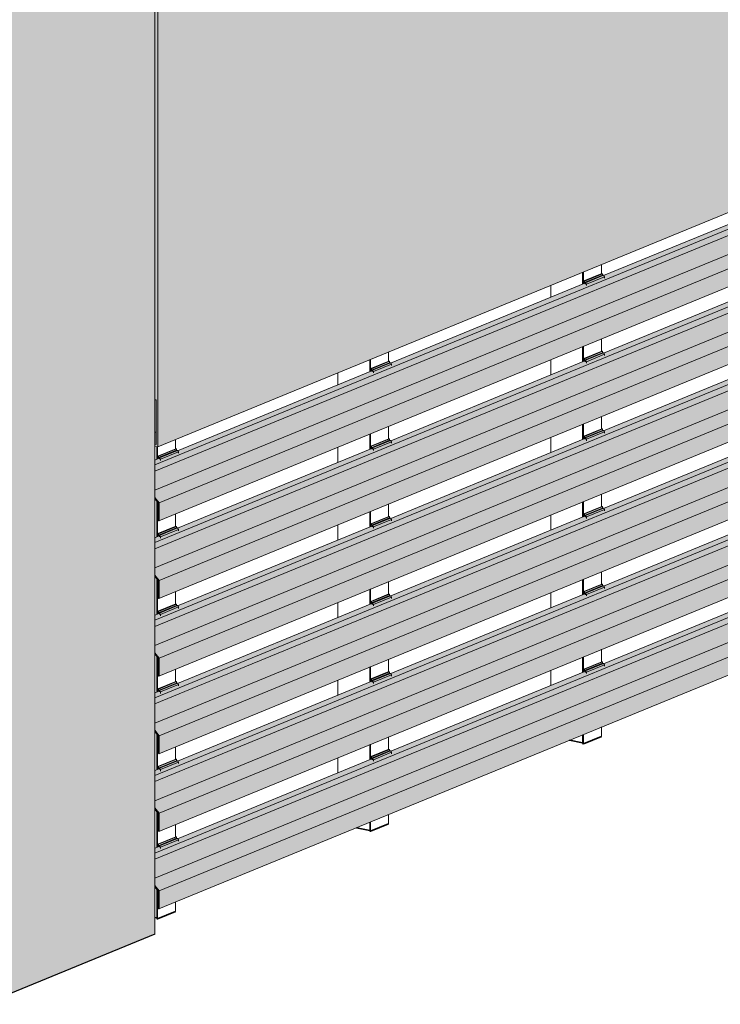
# Model space of a CAD drawing. Header units: millimetres. Extents: x 4014441 to 4046114, y 2378 to 8335946.
# Tile 38 of 71: x 4028016 to 4029312, y 2681267 to 2683089. Entities that reach past the tile are written whole.
import ezdxf

# ---------------------------------------------------------------- set-up
doc = ezdxf.new("R2010")
doc.units = ezdxf.units.MM
doc.layers.add('Обобщенные модели', color=7, linetype='Continuous', lineweight=18)

# ---------------------------------------------------------------- blocks, each defined once
blk = doc.blocks.new('Корп2_Кассета выпуклая - Корп2_Кассета выпуклая_Цвет DESIGN D2-V83-Корпус 1_ Фрагмент 4')
at = {"layer": 'Обобщенные модели', "lineweight": 9, "true_color": 0xf7fbf5}
blk.add_hatch(color=7, dxfattribs=at).paths.add_polyline_path([(-3137071.5, 2681267.5), (-3136755.4, 2681397.4), (-3136755.4, 2683407.1), (-3137071.5, 2683277.2), (-3137071.5, 2681345.4)])
at = {"layer": 'Обобщенные модели', "lineweight": 9}
blk.add_line((-3136755.4, 2681397.4), (-3136755.4, 2683407.1), dxfattribs=at)
at = {"layer": 'Обобщенные модели', "lineweight": 25}
blk.add_line((-3136755.4, 2681397.4), (-3137071.5, 2681267.5), dxfattribs=at)
blk = doc.blocks.new('HILTI_s_Композит_тип_Ко - Тип КоБ D2-21034063-Корпус 1_ Фрагмент 4')
at = {"layer": 'Обобщенные модели', "lineweight": 9, "true_color": 0xf7fbf5}
for points in [[(-3136749.6, 2682298.8), (-3135057.5, 2682994.2), (-3135057.5, 2684104.9), (-3136749.6, 2683409.4), (-3136749.6, 2682307.2)], [(-3136749.6, 2682298.8), (-3136749.6, 2683409.4), (-3136765.2, 2683412.6), (-3136771, 2683410.2), (-3136755.4, 2683406.3), (-3136755.4, 2682386.1), (-3136752.9, 2682385.6), (-3136752.9, 2682303.3), (-3136755.4, 2682303.5), (-3136755.4, 2682300)], [(-3136752.9, 2682303.3), (-3136752.9, 2682326.4), (-3136755.4, 2682325.4), (-3136755.4, 2682303.8)]]:
    blk.add_hatch(color=7, dxfattribs=at).paths.add_polyline_path(points)
at = {"layer": 'Обобщенные модели', "lineweight": 9}
for p, q in [((-3136749.6, 2682298.8), (-3136749.6, 2683409.4)), ((-3136749.6, 2682298.8), (-3135057.5, 2682994.2)), ((-3136755.4, 2682386.1), (-3136752.9, 2682385.6)), ((-3136752.9, 2682385.6), (-3136752.9, 2682303.3)), ((-3136755.4, 2682325.4), (-3136752.9, 2682326.4)), ((-3136752.9, 2682303.3), (-3136755.4, 2682303.8)), ((-3136755.4, 2682300), (-3136749.6, 2682298.8))]:
    blk.add_line(p, q, dxfattribs=at)
blk = doc.blocks.new('HILTI_s_Профиль_MFT-RP - Усиленный профиль MFT-RP-58 77x50 L-V155-Корпус 1_ Фрагмент 4')
at = {"layer": 'Обобщенные модели'}
for p, q in [((-3136322.9, 2682474.2), (-3136322.9, 2682456.8)), ((-3136357.9, 2682437.9), (-3136357.9, 2682459.8)), ((-3136356.2, 2682438.6), (-3136356.2, 2682460.5)), ((-3136416.9, 2682435.5), (-3136416.9, 2682413.6)), ((-3136322.9, 2682336.8), (-3136322.9, 2682313.2)), ((-3136357.9, 2682294.3), (-3136357.9, 2682322.4)), ((-3136356.2, 2682294.9), (-3136356.2, 2682323.1)), ((-3136416.9, 2682298.1), (-3136416.9, 2682270)), ((-3136322.9, 2682193.2), (-3136322.9, 2682169.8)), ((-3136357.9, 2682150.6), (-3136357.9, 2682178.8)), ((-3136356.2, 2682151.3), (-3136356.2, 2682179.5)), ((-3136416.9, 2682154.5), (-3136416.9, 2682126.4)), ((-3136357.9, 2682007), (-3136357.9, 2682035.2)), ((-3136356.2, 2682007.7), (-3136356.2, 2682035.9)), ((-3136322.9, 2682049.6), (-3136322.9, 2682026)), ((-3136416.9, 2682010.9), (-3136416.9, 2681982.7)), ((-3136357.9, 2681863.4), (-3136357.9, 2681891.6)), ((-3136356.2, 2681864.1), (-3136356.2, 2681892.2)), ((-3136322.9, 2681905.9), (-3136322.9, 2681882.4)), ((-3136416.9, 2681867.3), (-3136416.9, 2681839.1)), ((-3136322.9, 2681762.3), (-3136322.9, 2681738.8)), ((-3136357.9, 2681719.8), (-3136357.9, 2681747.9)), ((-3136356.2, 2681720.5), (-3136356.2, 2681748.6)), ((-3136416.9, 2681723.7), (-3136416.9, 2681695.5)), ((-3136322.9, 2681618.7), (-3136322.9, 2681601.2)), ((-3136357.9, 2681587.8), (-3136357.9, 2681604.3)), ((-3136356.2, 2681587.5), (-3136356.2, 2681605))]:
    blk.add_line(p, q, dxfattribs=at)
at = {"layer": 'Обобщенные модели', "lineweight": 35}
for p, q in [((-3136322.9, 2681601.2), (-3136356.2, 2681587.5)), ((-3136357.9, 2681589.2), (-3136382.5, 2681594.2)), ((-3136356.2, 2681587.5), (-3136357.9, 2681587.8))]:
    blk.add_line(p, q, dxfattribs=at)
blk = doc.blocks.new('HILTI_s_Профиль_MFT-RP - Усиленный профиль MFT-RP-58 77x50 L-V157-Корпус 1_ Фрагмент 4')
at = {"layer": 'Обобщенные модели'}
for p, q in [((-3136716.9, 2682312.3), (-3136716.9, 2682294.9)), ((-3136751.9, 2682275.9), (-3136751.9, 2682299.2)), ((-3136750.2, 2682276.6), (-3136750.2, 2682298.9)), ((-3136751.9, 2682132.3), (-3136751.9, 2682198.6)), ((-3136750.2, 2682133), (-3136750.2, 2682196.6)), ((-3136716.9, 2682174.8), (-3136716.9, 2682151.3)), ((-3136751.9, 2681988.7), (-3136751.9, 2682055)), ((-3136750.2, 2681989.4), (-3136750.2, 2682053)), ((-3136716.9, 2682031.2), (-3136716.9, 2682007.7)), ((-3136751.9, 2681845.1), (-3136751.9, 2681911.4)), ((-3136750.2, 2681845.8), (-3136750.2, 2681909.4)), ((-3136716.9, 2681887.6), (-3136716.9, 2681864)), ((-3136751.9, 2681701.5), (-3136751.9, 2681767.8)), ((-3136750.2, 2681702.1), (-3136750.2, 2681765.7)), ((-3136716.9, 2681744), (-3136716.9, 2681720.4)), ((-3136751.9, 2681557.8), (-3136751.9, 2681624.2)), ((-3136750.2, 2681558.5), (-3136750.2, 2681622.1)), ((-3136716.9, 2681600.4), (-3136716.9, 2681576.8)), ((-3136751.9, 2681425.8), (-3136751.9, 2681480.6)), ((-3136750.2, 2681425.5), (-3136750.2, 2681478.5)), ((-3136716.9, 2681456.8), (-3136716.9, 2681439.2))]:
    blk.add_line(p, q, dxfattribs=at)
at = {"layer": 'Обобщенные модели', "lineweight": 35}
for p, q in [((-3136716.9, 2681439.2), (-3136750.2, 2681425.5)), ((-3136751.9, 2681427.3), (-3136755.4, 2681428)), ((-3136750.2, 2681425.5), (-3136751.9, 2681425.8))]:
    blk.add_line(p, q, dxfattribs=at)
blk = doc.blocks.new('HILTI_s_Профиль_MFT-RP - Усиленный профиль MFT-RP-58 77x50 L-V161-Корпус 1_ Фрагмент 4')
at = {"layer": 'Обобщенные модели'}
for p, q in [((-3135928.9, 2682636.1), (-3135928.9, 2682618.8)), ((-3135963.9, 2682599.8), (-3135963.9, 2682621.7)), ((-3135962.2, 2682600.5), (-3135962.2, 2682622.4)), ((-3136022.9, 2682597.4), (-3136022.9, 2682575.5)), ((-3135928.9, 2682498.7), (-3135928.9, 2682475.2)), ((-3135963.9, 2682456.2), (-3135963.9, 2682484.4)), ((-3135962.2, 2682456.9), (-3135962.2, 2682485)), ((-3136022.9, 2682460.1), (-3136022.9, 2682431.9)), ((-3135928.9, 2682355.1), (-3135928.9, 2682331.6)), ((-3135963.9, 2682312.6), (-3135963.9, 2682340.7)), ((-3135962.2, 2682313.3), (-3135962.2, 2682341.4)), ((-3136022.9, 2682316.5), (-3136022.9, 2682288.3)), ((-3135928.9, 2682211.5), (-3135928.9, 2682187.9)), ((-3135963.9, 2682169.8), (-3135963.9, 2682197.1)), ((-3135962.2, 2682169.8), (-3135962.2, 2682197.8)), ((-3136022.9, 2682172.8), (-3136022.9, 2682144.7)), ((-3135963.9, 2682025.4), (-3135963.9, 2682053.5)), ((-3135962.2, 2682026), (-3135962.2, 2682054.2)), ((-3135928.9, 2682067.9), (-3135928.9, 2682044.3)), ((-3136022.9, 2682029.2), (-3136022.9, 2682001.1)), ((-3135963.9, 2681881.7), (-3135963.9, 2681909.9)), ((-3135962.2, 2681882.4), (-3135962.2, 2681910.6)), ((-3135928.9, 2681924.3), (-3135928.9, 2681900.7)), ((-3136022.9, 2681885.6), (-3136022.9, 2681857.5)), ((-3135928.9, 2681780.6), (-3135928.9, 2681763.1)), ((-3135963.9, 2681749.7), (-3135963.9, 2681766.3)), ((-3135962.2, 2681749.4), (-3135962.2, 2681766.9))]:
    blk.add_line(p, q, dxfattribs=at)
at = {"layer": 'Обобщенные модели', "lineweight": 35}
for p, q in [((-3135928.9, 2681763.1), (-3135962.2, 2681749.4)), ((-3135963.9, 2681751.2), (-3135988.5, 2681756.1)), ((-3135962.2, 2681749.4), (-3135963.9, 2681749.7))]:
    blk.add_line(p, q, dxfattribs=at)
blk = doc.blocks.new('S_Вентрешетки_Профиль крепежный - Профиль крепежный-21269846-Корпус 1_ Фрагмент 4')
at = {"layer": 'Обобщенные модели', "lineweight": 9, "true_color": 0x373f43}
for points in [[(-3136748.3, 2683571.5), (-3136715, 2683585.2), (-3136715, 2683587.9), (-3136748.3, 2683574.2)], [(-3136745, 2683568.7), (-3136711.7, 2683582.4), (-3136713.6, 2683584.9), (-3136746.9, 2683571.2)], [(-3136745, 2683566.6), (-3136711.7, 2683580.3), (-3136711.7, 2683582.4), (-3136745, 2683568.7)]]:
    blk.add_hatch(color=149, dxfattribs=at).paths.add_polyline_path(points)
h = blk.add_hatch(color=149, dxfattribs=at)
h.paths.add_polyline_path([(-3136749.5, 2683574.5), (-3136748.3, 2683570), (-3136747.6, 2683570.2), (-3136748.3, 2683571.5)])
h.paths.add_polyline_path([(-3136749.5, 2683569.4), (-3136749.2, 2683569.6), (-3136749.5, 2683572.8)])
at = {"layer": 'Обобщенные модели', "lineweight": 9}
for p, q in [((-3136716.2, 2683588.1), (-3136749.5, 2683574.5)), ((-3136748.3, 2683574.2), (-3136715, 2683587.9)), ((-3136748.3, 2683571.5), (-3136715, 2683585.2)), ((-3136746.9, 2683571.2), (-3136713.6, 2683584.9)), ((-3136716.2, 2683588.1), (-3136715, 2683587.9)), ((-3136715, 2683587.9), (-3136715, 2683585.2)), ((-3136715, 2683585.2), (-3136713.6, 2683584.9)), ((-3136713.6, 2683584.9), (-3136711.7, 2683582.4)), ((-3136748.3, 2683574.2), (-3136749.5, 2683574.5)), ((-3136749.5, 2683574.5), (-3136749.5, 2683569.4)), ((-3136748.3, 2683571.5), (-3136748.3, 2683574.2)), ((-3136746.9, 2683571.2), (-3136748.3, 2683571.5)), ((-3136747.6, 2683570.2), (-3136746.5, 2683568.7)), ((-3136745, 2683568.7), (-3136746.9, 2683571.2)), ((-3136745, 2683568.7), (-3136711.7, 2683582.4)), ((-3136745, 2683566.1), (-3136745, 2683568.7)), ((-3136711.7, 2683582.4), (-3136711.7, 2683579.8))]:
    blk.add_line(p, q, dxfattribs=at)
blk = doc.blocks.new('S_Вентрешетки_Профиль внешний - Профиль крепежный-V170-Корпус 1_ Фрагмент 4')
at = {"layer": 'Обобщенные модели', "lineweight": 9, "true_color": 0x373f43}
for points in [[(-3136755.4, 2681547.2), (-3135092.3, 2682230.8), (-3135097.5, 2682237.8), (-3135137.2, 2682221.5), (-3135135.7, 2682219.5), (-3135135.7, 2682217.5), (-3135169, 2682203.8), (-3135169, 2682205.8), (-3135170.9, 2682207.7), (-3135531.2, 2682059.6), (-3135529.7, 2682057.6), (-3135529.7, 2682055.5), (-3135563, 2682041.8), (-3135563, 2682043.9), (-3135564.9, 2682045.7), (-3135925.2, 2681897.6), (-3135923.7, 2681895), (-3135923.7, 2681893.6), (-3135957, 2681879.9), (-3135958.1, 2681883.4), (-3135958.9, 2681883.8), (-3136319, 2681735.4), (-3136317.7, 2681733.7), (-3136317.7, 2681731.6), (-3136351, 2681717.9), (-3136351, 2681720), (-3136352.9, 2681721.8), (-3136713.2, 2681573.7), (-3136711.7, 2681571.7), (-3136711.7, 2681569.7), (-3136745, 2681556), (-3136745, 2681558), (-3136746.9, 2681559.9), (-3136755.4, 2681556.4), (-3136755.4, 2681551.5)], [(-3136755.4, 2681535.9), (-3135092.3, 2682219.5), (-3135092.3, 2682230.8), (-3136755.4, 2681547.2), (-3136755.4, 2681541.5)], [(-3136747.5, 2681477.2), (-3135055.2, 2682172.8), (-3135092.3, 2682219.5), (-3136755.4, 2681535.2), (-3136755.4, 2681487.1), (-3136752, 2681482.8)], [(-3136747.5, 2681444.2), (-3135055.2, 2682139.8), (-3135055.2, 2682172.8), (-3136747.5, 2681477.2)], [(-3136747.5, 2681444.2), (-3136747.5, 2681477.2), (-3136753.7, 2681482.8), (-3136748.9, 2681476.8), (-3136748.8, 2681446.8)]]:
    blk.add_hatch(color=149, dxfattribs=at).paths.add_polyline_path(points)
at = {"layer": 'Обобщенные модели', "lineweight": 9}
for p, q in [((-3135097.5, 2682237.8), (-3135137.2, 2682221.5)), ((-3135097.5, 2682237.8), (-3135092.3, 2682230.8)), ((-3135092.3, 2682230.8), (-3136755.4, 2681547.2)), ((-3135092.3, 2682219.5), (-3136755.4, 2681535.9)), ((-3135092.3, 2682230.8), (-3135092.3, 2682219.5)), ((-3135092.3, 2682219.5), (-3135055.2, 2682172.8)), ((-3135171.6, 2682207.4), (-3135531.2, 2682059.6)), ((-3135073.1, 2682192.1), (-3136755.4, 2681500.6)), ((-3135055.2, 2682172.8), (-3136747.5, 2681477.2)), ((-3135055.2, 2682172.8), (-3135055.2, 2682139.8)), ((-3136747.7, 2681443.8), (-3135055.4, 2682139.4)), ((-3135565.6, 2682045.4), (-3135925.2, 2681897.6)), ((-3135959.6, 2681883.5), (-3136319, 2681735.8)), ((-3136353.6, 2681721.5), (-3136713.2, 2681573.7)), ((-3136747.6, 2681559.6), (-3136755.4, 2681556.4)), ((-3136747.5, 2681477.2), (-3136755.4, 2681487.1)), ((-3136755.4, 2681485), (-3136748.9, 2681476.8)), ((-3136748.9, 2681476.8), (-3136748.8, 2681446.8)), ((-3136747.5, 2681444.2), (-3136747.5, 2681477.2)), ((-3136749.9, 2681447), (-3136748.8, 2681447.5)), ((-3136748.8, 2681446.8), (-3136749.9, 2681447)), ((-3136749.9, 2681447), (-3136749.9, 2681446.1)), ((-3136748.7, 2681446.6), (-3136749.9, 2681446.1)), ((-3136749.9, 2681446.1), (-3136748.2, 2681444))]:
    blk.add_line(p, q, dxfattribs=at)
for points in [[(-3135055.2, 2682139.8, 0), (-3135055.2, 2682139.7, 0), (-3135055.2, 2682139.5, 0), (-3135055.3, 2682139.5, 0), (-3135055.4, 2682139.4, 0), (-3135055.4, 2682139.4, 0)], [(-3136748.2, 2681444, 0), (-3136748.1, 2681443.9, 0), (-3136748, 2681443.8, 0), (-3136747.9, 2681443.8, 0), (-3136747.8, 2681443.8, 0), (-3136747.7, 2681443.8, 0), (-3136747.6, 2681443.9, 0), (-3136747.5, 2681443.9, 0), (-3136747.5, 2681444.1, 0), (-3136747.5, 2681444.2, 0)]]:
    blk.add_polyline3d(points, dxfattribs=at)
blk = doc.blocks.new('S_Вентрешетки_Профиль крепежный - Профиль крепежный-V138-Корпус 1_ Фрагмент 4')
at = {"layer": 'Обобщенные модели', "lineweight": 9, "true_color": 0x373f43}
for points in [[(-3135960.3, 2683895.4), (-3135927, 2683909.1), (-3135927, 2683911.8), (-3135960.3, 2683898.1)], [(-3135957, 2683892.6), (-3135923.7, 2683906.3), (-3135925.6, 2683908.8), (-3135958.9, 2683895.1), (-3135958.1, 2683894.1)], [(-3135957, 2683890.5), (-3135923.7, 2683904.2), (-3135923.7, 2683906.3), (-3135957, 2683892.6)]]:
    blk.add_hatch(color=149, dxfattribs=at).paths.add_polyline_path(points)
h = blk.add_hatch(color=149, dxfattribs=at)
h.paths.add_polyline_path([(-3135961.5, 2683898.3), (-3135960.3, 2683893.9), (-3135959.6, 2683894.1), (-3135960.3, 2683895.4)])
h.paths.add_polyline_path([(-3135961.5, 2683893.3), (-3135961.2, 2683893.5), (-3135961.5, 2683896.7)])
at = {"layer": 'Обобщенные модели', "lineweight": 9}
for p, q in [((-3135928.2, 2683912), (-3135961.5, 2683898.3)), ((-3135960.3, 2683898.1), (-3135927, 2683911.8)), ((-3135928.2, 2683912), (-3135927, 2683911.8)), ((-3135927, 2683911.8), (-3135927, 2683909.1)), ((-3135960.3, 2683898.1), (-3135961.5, 2683898.3)), ((-3135961.5, 2683898.3), (-3135961.5, 2683893.3)), ((-3135960.3, 2683895.4), (-3135927, 2683909.1)), ((-3135960.3, 2683895.4), (-3135960.3, 2683898.1)), ((-3135958.9, 2683895.1), (-3135960.3, 2683895.4)), ((-3135959.6, 2683894.1), (-3135958.5, 2683892.6)), ((-3135958.9, 2683895.1), (-3135925.6, 2683908.8)), ((-3135957, 2683892.6), (-3135958.9, 2683895.1)), ((-3135957, 2683892.6), (-3135923.7, 2683906.3)), ((-3135927, 2683909.1), (-3135925.6, 2683908.8)), ((-3135925.6, 2683908.8), (-3135923.7, 2683906.3)), ((-3135923.7, 2683906.3), (-3135923.7, 2683903.7)), ((-3135958.1, 2683892.7), (-3135958.5, 2683892.6)), ((-3135957, 2683890), (-3135957, 2683892.6))]:
    blk.add_line(p, q, dxfattribs=at)
blk = doc.blocks.new('S_Вентрешетки_Профиль внешний - Профиль крепежный-21268553-Корпус 1_ Фрагмент 4')
at = {"layer": 'Обобщенные модели', "lineweight": 9, "true_color": 0x373f43}
for points in [[(-3136755.4, 2683557.8), (-3135092.3, 2684241.4), (-3135097.5, 2684248.5), (-3135137.2, 2684232.2), (-3135135.7, 2684230.1), (-3135135.7, 2684228.1), (-3135169, 2684214.4), (-3135169, 2684216.4), (-3135170.9, 2684218.3), (-3135531.2, 2684070.2), (-3135529.7, 2684068.2), (-3135529.7, 2684066.2), (-3135563, 2684052.5), (-3135563, 2684054.5), (-3135564.9, 2684056.4), (-3135925.2, 2683908.3), (-3135923.7, 2683906.3), (-3135923.7, 2683904.2), (-3135957, 2683890.5), (-3135958.1, 2683894.1), (-3135958.9, 2683894.4), (-3136319, 2683746.1), (-3136317.7, 2683744.3), (-3136317.7, 2683742.3), (-3136351, 2683728.6), (-3136351, 2683730.6), (-3136352.9, 2683732.5), (-3136713.2, 2683584.4), (-3136711.7, 2683582.4), (-3136711.7, 2683580.3), (-3136745, 2683566.6), (-3136745, 2683568.7), (-3136746.9, 2683570.5), (-3136755.4, 2683567)], [(-3136755.4, 2683546.5), (-3135092.3, 2684230.7), (-3135092.3, 2684241.4), (-3136755.4, 2683557.8)], [(-3136747.5, 2683487.8), (-3135055.2, 2684183.4), (-3135092.3, 2684230.1), (-3136755.4, 2683545.8), (-3136755.4, 2683497.8), (-3136750, 2683491)], [(-3136747.5, 2683454.8), (-3135055.2, 2684150.4), (-3135055.2, 2684183.4), (-3136747.5, 2683487.8), (-3136747.5, 2683475)], [(-3136747.5, 2683454.8), (-3136747.5, 2683487.8), (-3136755.4, 2683495.6), (-3136748.9, 2683487.4), (-3136748.8, 2683457.4)]]:
    blk.add_hatch(color=149, dxfattribs=at).paths.add_polyline_path(points)
at = {"layer": 'Обобщенные модели', "lineweight": 9}
for p, q in [((-3135092.3, 2684241.4), (-3136755.4, 2683557.8)), ((-3135097.5, 2684248.5), (-3135137.2, 2684232.2)), ((-3135097.5, 2684248.5), (-3135092.3, 2684241.4)), ((-3135092.3, 2684241.4), (-3135092.3, 2684230.1)), ((-3135092.3, 2684230.1), (-3136755.4, 2683546.5)), ((-3135092.3, 2684230.1), (-3135055.2, 2684183.4)), ((-3135073.1, 2684202.7), (-3136755.4, 2683511.2)), ((-3135171.6, 2684218), (-3135531.2, 2684070.2)), ((-3135055.2, 2684183.4), (-3136747.5, 2683487.8)), ((-3135055.2, 2684183.4), (-3135055.2, 2684150.4)), ((-3136747.7, 2683454.4), (-3135055.4, 2684150)), ((-3135565.6, 2684056.1), (-3135925.2, 2683908.3)), ((-3135959.6, 2683894.1), (-3136319, 2683746.4)), ((-3136353.6, 2683732.2), (-3136713.2, 2683584.4)), ((-3136747.6, 2683570.2), (-3136755.4, 2683567)), ((-3136747.5, 2683487.8), (-3136755.4, 2683497.8)), ((-3136755.4, 2683495.6), (-3136748.9, 2683487.4)), ((-3136748.9, 2683487.4), (-3136748.8, 2683457.4)), ((-3136747.5, 2683454.8), (-3136747.5, 2683487.8)), ((-3136749.9, 2683457.7), (-3136748.8, 2683458.2)), ((-3136748.8, 2683457.4), (-3136749.9, 2683457.7)), ((-3136749.9, 2683457.7), (-3136749.9, 2683456.8)), ((-3136748.7, 2683457.2), (-3136749.9, 2683456.8)), ((-3136749.9, 2683456.8), (-3136748.2, 2683454.6))]:
    blk.add_line(p, q, dxfattribs=at)
for points in [[(-3135055.2, 2684150.4, 0), (-3135055.2, 2684150.3, 0), (-3135055.2, 2684150.2, 0), (-3135055.3, 2684150.1, 0), (-3135055.4, 2684150, 0), (-3135055.4, 2684150, 0)], [(-3136748.2, 2683454.6, 0), (-3136748.1, 2683454.5, 0), (-3136748, 2683454.4, 0), (-3136747.9, 2683454.4, 0), (-3136747.8, 2683454.4, 0), (-3136747.7, 2683454.4, 0), (-3136747.6, 2683454.5, 0), (-3136747.5, 2683454.6, 0), (-3136747.5, 2683454.7, 0), (-3136747.5, 2683454.8, 0)]]:
    blk.add_polyline3d(points, dxfattribs=at)
blk = doc.blocks.new('S_Вентрешетки_Профиль внешний - Профиль крепежный-V171-Корпус 1_ Фрагмент 4')
at = {"layer": 'Обобщенные модели', "lineweight": 9, "true_color": 0x373f43}
for points in [[(-3136755.4, 2681834.4), (-3135092.3, 2682518), (-3135097.5, 2682525.1), (-3135137.2, 2682508.8), (-3135135.7, 2682506.7), (-3135135.7, 2682504.7), (-3135169, 2682491), (-3135169, 2682493), (-3135170.9, 2682494.9), (-3135531.2, 2682346.8), (-3135529.7, 2682344.8), (-3135529.7, 2682342.8), (-3135563, 2682329.1), (-3135563, 2682331.1), (-3135564.9, 2682333), (-3135925.2, 2682184.9), (-3135923.7, 2682182.8), (-3135923.7, 2682180.8), (-3135957, 2682167.1), (-3135958.1, 2682170.6), (-3135958.9, 2682171), (-3136319, 2682022.7), (-3136317.7, 2682020.9), (-3136317.7, 2682018.9), (-3136351, 2682005.2), (-3136351, 2682007.2), (-3136352.9, 2682009.1), (-3136713.2, 2681861), (-3136711.7, 2681858.9), (-3136711.7, 2681856.9), (-3136745, 2681843.2), (-3136745, 2681845.2), (-3136746.9, 2681847.1), (-3136755.4, 2681843.6)], [(-3136755.4, 2681823.1), (-3135092.3, 2682506.7), (-3135092.3, 2682518), (-3136755.4, 2681834.4), (-3136755.4, 2681826.3)], [(-3136747.5, 2681764.4), (-3135055.3, 2682460.2), (-3135092.3, 2682506.7), (-3136755.4, 2681822.4), (-3136755.4, 2681774.4), (-3136750, 2681767.5)], [(-3136747.5, 2681731.4), (-3135055.2, 2682427), (-3135055.2, 2682460), (-3136747.5, 2681764.4), (-3136747.5, 2681757.6)], [(-3136747.5, 2681731.4), (-3136747.5, 2681764.4), (-3136755.4, 2681772.2), (-3136748.9, 2681764), (-3136748.8, 2681734)]]:
    blk.add_hatch(color=149, dxfattribs=at).paths.add_polyline_path(points)
at = {"layer": 'Обобщенные модели', "lineweight": 9}
for p, q in [((-3135092.3, 2682518), (-3136755.4, 2681834.4)), ((-3135097.5, 2682525.1), (-3135137.2, 2682508.8)), ((-3135097.5, 2682525.1), (-3135092.3, 2682518)), ((-3135092.3, 2682518), (-3135092.3, 2682506.7)), ((-3135092.3, 2682506.7), (-3136755.4, 2681823.1)), ((-3135171.6, 2682494.6), (-3135531.2, 2682346.8)), ((-3135092.3, 2682506.7), (-3135055.2, 2682460)), ((-3135073.1, 2682479.3), (-3136755.4, 2681787.8)), ((-3135055.2, 2682460), (-3136747.5, 2681764.4)), ((-3135055.2, 2682460), (-3135055.2, 2682427)), ((-3136747.7, 2681731), (-3135055.4, 2682426.6)), ((-3135565.6, 2682332.7), (-3135925.2, 2682184.9)), ((-3135958.5, 2682171.2), (-3136319, 2682023)), ((-3136353.6, 2682008.8), (-3136713.2, 2681861)), ((-3136747.6, 2681846.8), (-3136755.4, 2681843.6)), ((-3136747.5, 2681764.4), (-3136755.4, 2681774.4)), ((-3136755.4, 2681772.2), (-3136748.9, 2681764)), ((-3136748.9, 2681764), (-3136748.8, 2681734)), ((-3136747.5, 2681731.4), (-3136747.5, 2681764.4)), ((-3136749.9, 2681734.3), (-3136748.8, 2681734.8)), ((-3136748.8, 2681734), (-3136749.9, 2681734.3)), ((-3136749.9, 2681734.3), (-3136749.9, 2681733.3)), ((-3136748.7, 2681733.8), (-3136749.9, 2681733.3)), ((-3136749.9, 2681733.3), (-3136748.2, 2681731.2))]:
    blk.add_line(p, q, dxfattribs=at)
for points in [[(-3135055.2, 2682427, 0), (-3135055.2, 2682426.9, 0), (-3135055.2, 2682426.8, 0), (-3135055.3, 2682426.7, 0), (-3135055.4, 2682426.6, 0), (-3135055.4, 2682426.6, 0)], [(-3136748.2, 2681731.2, 0), (-3136748.1, 2681731.1, 0), (-3136748, 2681731, 0), (-3136747.9, 2681731, 0), (-3136747.8, 2681731, 0), (-3136747.7, 2681731, 0), (-3136747.6, 2681731.1, 0), (-3136747.5, 2681731.2, 0), (-3136747.5, 2681731.3, 0), (-3136747.5, 2681731.4, 0)]]:
    blk.add_polyline3d(points, dxfattribs=at)
blk = doc.blocks.new('S_Вентрешетки_Профиль крепежный - Профиль крепежный-V139-Корпус 1_ Фрагмент 4')
at = {"layer": 'Обобщенные модели', "lineweight": 9, "true_color": 0x373f43}
h = blk.add_hatch(color=149, dxfattribs=at)
h.paths.add_polyline_path([(-3135567.5, 2684060.3), (-3135566.3, 2684055.8), (-3135565.6, 2684056.1), (-3135566.3, 2684057.4)])
h.paths.add_polyline_path([(-3135567.5, 2684055.3), (-3135567.2, 2684055.4), (-3135567.5, 2684058.6)])
for points in [[(-3135566.3, 2684057.4), (-3135533, 2684071.1), (-3135533, 2684073.7), (-3135566.3, 2684060)], [(-3135563, 2684054.5), (-3135529.7, 2684068.2), (-3135531.6, 2684070.8), (-3135564.9, 2684057.1)], [(-3135563, 2684052.5), (-3135529.7, 2684066.2), (-3135529.7, 2684068.2), (-3135563, 2684054.5)]]:
    blk.add_hatch(color=149, dxfattribs=at).paths.add_polyline_path(points)
at = {"layer": 'Обобщенные модели', "lineweight": 9}
for p, q in [((-3135534.2, 2684074), (-3135567.5, 2684060.3)), ((-3135566.3, 2684060), (-3135567.5, 2684060.3)), ((-3135567.5, 2684060.3), (-3135567.5, 2684055.3)), ((-3135566.3, 2684060), (-3135533, 2684073.7)), ((-3135566.3, 2684057.4), (-3135533, 2684071.1)), ((-3135566.3, 2684057.4), (-3135566.3, 2684060)), ((-3135564.9, 2684057.1), (-3135566.3, 2684057.4)), ((-3135564.9, 2684057.1), (-3135531.6, 2684070.8)), ((-3135563, 2684054.5), (-3135564.9, 2684057.1)), ((-3135563, 2684054.5), (-3135529.7, 2684068.2)), ((-3135534.2, 2684074), (-3135533, 2684073.7)), ((-3135533, 2684073.7), (-3135533, 2684071.1)), ((-3135533, 2684071.1), (-3135531.6, 2684070.8)), ((-3135531.6, 2684070.8), (-3135529.7, 2684068.2)), ((-3135529.7, 2684068.2), (-3135529.7, 2684065.7)), ((-3135565.6, 2684056.1), (-3135564.5, 2684054.5)), ((-3135563, 2684052), (-3135563, 2684054.5))]:
    blk.add_line(p, q, dxfattribs=at)
blk = doc.blocks.new('S_Вентрешетки_Профиль крепежный - Профиль крепежный-V144-Корпус 1_ Фрагмент 4')
at = {"layer": 'Обобщенные модели', "lineweight": 9, "true_color": 0x373f43}
for points in [[(-3135172.3, 2684793.8), (-3135139, 2684807.5), (-3135139, 2684810.2), (-3135172.3, 2684796.5)], [(-3135169, 2684790.9), (-3135135.7, 2684804.6), (-3135137.6, 2684807.2), (-3135170.9, 2684793.5)], [(-3135169, 2684788.9), (-3135135.7, 2684802.6), (-3135135.8, 2684804.6), (-3135169, 2684790.9)]]:
    blk.add_hatch(color=149, dxfattribs=at).paths.add_polyline_path(points)
h = blk.add_hatch(color=149, dxfattribs=at)
h.paths.add_polyline_path([(-3135173.5, 2684796.7), (-3135172.3, 2684792.2), (-3135171.6, 2684792.5), (-3135172.3, 2684793.8)])
h.paths.add_polyline_path([(-3135173.5, 2684791.7), (-3135173.2, 2684791.9), (-3135173.5, 2684795.1)])
at = {"layer": 'Обобщенные модели', "lineweight": 9}
for p, q in [((-3135140.2, 2684810.4), (-3135173.5, 2684796.7)), ((-3135172.3, 2684796.5), (-3135139, 2684810.2)), ((-3135172.3, 2684793.8), (-3135139, 2684807.5)), ((-3135170.9, 2684793.5), (-3135137.6, 2684807.2)), ((-3135169, 2684790.9), (-3135135.7, 2684804.6)), ((-3135140.2, 2684810.4), (-3135139, 2684810.2)), ((-3135139, 2684810.2), (-3135139, 2684807.5)), ((-3135139, 2684807.5), (-3135137.6, 2684807.2)), ((-3135137.6, 2684807.2), (-3135135.7, 2684804.6)), ((-3135135.7, 2684804.6), (-3135135.7, 2684802.1)), ((-3135172.3, 2684796.5), (-3135173.5, 2684796.7)), ((-3135173.5, 2684796.7), (-3135173.5, 2684791.7)), ((-3135172.3, 2684793.8), (-3135172.3, 2684796.5)), ((-3135170.9, 2684793.5), (-3135172.3, 2684793.8)), ((-3135171.6, 2684792.5), (-3135170.5, 2684790.9)), ((-3135169, 2684790.9), (-3135170.9, 2684793.5)), ((-3135169, 2684788.4), (-3135169, 2684790.9))]:
    blk.add_line(p, q, dxfattribs=at)
blk = doc.blocks.new('S_Вентрешетки_Профиль внешний - Профиль крепежный-V172-Корпус 1_ Фрагмент 4')
at = {"layer": 'Обобщенные модели', "lineweight": 9, "true_color": 0x373f43}
for points in [[(-3136755.4, 2682265.3), (-3135092.3, 2682948.9), (-3135097.5, 2682955.9), (-3135137.2, 2682939.6), (-3135135.7, 2682937.6), (-3135135.7, 2682935.6), (-3135169, 2682921.9), (-3135170.2, 2682925.5), (-3135170.9, 2682925.8), (-3135531.2, 2682777.7), (-3135529.7, 2682775.6), (-3135529.7, 2682773.6), (-3135563, 2682759.9), (-3135563, 2682761.9), (-3135564.9, 2682763.8), (-3135925.2, 2682615.7), (-3135923.7, 2682613.7), (-3135923.7, 2682611.7), (-3135957, 2682598), (-3135957, 2682600), (-3135958.9, 2682601.9), (-3136319.2, 2682453.8), (-3136317.7, 2682451.7), (-3136317.7, 2682449.7), (-3136351, 2682436), (-3136351, 2682438), (-3136352.9, 2682439.9), (-3136713.2, 2682291.8), (-3136711.7, 2682289.8), (-3136711.7, 2682287.8), (-3136745, 2682274.1), (-3136745, 2682276.1), (-3136746.9, 2682278), (-3136755.4, 2682274.5)], [(-3136755.4, 2682254), (-3135092.3, 2682937.6), (-3135092.3, 2682948.9), (-3136755.4, 2682265.3)], [(-3136747.5, 2682195.3), (-3135055.2, 2682890.9), (-3135092.3, 2682937.6), (-3136755.4, 2682253.3), (-3136755.4, 2682205.2), (-3136750, 2682198.4)], [(-3136747.5, 2682162.3), (-3135055.2, 2682857.9), (-3135055.2, 2682890.9), (-3136747.5, 2682195.3), (-3136747.5, 2682169.8)], [(-3136747.5, 2682162.3), (-3136747.5, 2682195.3), (-3136755.4, 2682203.1), (-3136748.9, 2682194.9), (-3136748.8, 2682164.9)]]:
    blk.add_hatch(color=149, dxfattribs=at).paths.add_polyline_path(points)
at = {"layer": 'Обобщенные модели', "lineweight": 9}
for p, q in [((-3135092.3, 2682948.9), (-3136755.4, 2682265.3)), ((-3135097.5, 2682955.9), (-3135137.2, 2682939.6)), ((-3135097.5, 2682955.9), (-3135092.3, 2682948.9)), ((-3135092.3, 2682948.9), (-3135092.3, 2682937.6)), ((-3135092.3, 2682937.6), (-3136755.4, 2682254)), ((-3135092.3, 2682937.6), (-3135055.2, 2682890.9)), ((-3135073.1, 2682910.1), (-3136755.4, 2682218.7)), ((-3135171.6, 2682925.5), (-3135531.2, 2682777.7)), ((-3135055.2, 2682890.9), (-3136747.5, 2682195.3)), ((-3135055.2, 2682890.9), (-3135055.2, 2682857.9)), ((-3136747.7, 2682161.9), (-3135055.4, 2682857.5)), ((-3135565.6, 2682763.5), (-3135925.2, 2682615.7)), ((-3135959.6, 2682601.6), (-3136319.2, 2682453.8)), ((-3136353.6, 2682439.6), (-3136713.2, 2682291.8)), ((-3136747.6, 2682277.7), (-3136755.4, 2682274.5)), ((-3136747.5, 2682195.3), (-3136755.4, 2682205.2)), ((-3136755.4, 2682203.1), (-3136748.9, 2682194.9)), ((-3136748.9, 2682194.9), (-3136748.8, 2682164.9)), ((-3136747.5, 2682162.3), (-3136747.5, 2682195.3)), ((-3136749.9, 2682165.1), (-3136748.8, 2682165.6)), ((-3136748.8, 2682164.9), (-3136749.9, 2682165.1)), ((-3136749.9, 2682165.1), (-3136749.9, 2682164.2)), ((-3136748.7, 2682164.7), (-3136749.9, 2682164.2)), ((-3136749.9, 2682164.2), (-3136748.2, 2682162))]:
    blk.add_line(p, q, dxfattribs=at)
for points in [[(-3135055.2, 2682857.9, 0), (-3135055.2, 2682857.7, 0), (-3135055.2, 2682857.6, 0), (-3135055.3, 2682857.5, 0), (-3135055.4, 2682857.5, 0), (-3135055.4, 2682857.5, 0)], [(-3136748.2, 2682162, 0), (-3136748.1, 2682162, 0), (-3136748, 2682161.9, 0), (-3136747.9, 2682161.9, 0), (-3136747.8, 2682161.9, 0), (-3136747.7, 2682161.9, 0), (-3136747.6, 2682161.9, 0), (-3136747.5, 2682162, 0), (-3136747.5, 2682162.1, 0), (-3136747.5, 2682162.3, 0)]]:
    blk.add_polyline3d(points, dxfattribs=at)

msp = doc.modelspace()

# ---------------------------------------------------------------- block references
at = {"layer": 'Обобщенные модели', "lineweight": 9}
for name, p in [('HILTI_s_Композит_тип_Ко - Тип КоБ D2-21034063-Корпус 1_ Фрагмент 4', (7165021.7, 0)), ('Корп2_Кассета выпуклая - Корп2_Кассета выпуклая_Цвет DESIGN D2-V83-Корпус 1_ Фрагмент 4', (7165021.7, 0)), ('S_Вентрешетки_Профиль внешний - Профиль крепежный-V172-Корпус 1_ Фрагмент 4', (7165021.7, 0)), ('S_Вентрешетки_Профиль внешний - Профиль крепежный-21268553-Корпус 1_ Фрагмент 4', (7165021.7, -1436.2)), ('S_Вентрешетки_Профиль внешний - Профиль крепежный-21268553-Корпус 1_ Фрагмент 4', (7165021.7, -1579.8)), ('S_Вентрешетки_Профиль крепежный - Профиль крепежный-V139-Корпус 1_ Фрагмент 4', (7164627.7, -1454.5)), ('S_Вентрешетки_Профиль внешний - Профиль крепежный-V171-Корпус 1_ Фрагмент 4', (7165021.7, 0)), ('S_Вентрешетки_Профиль крепежный - Профиль крепежный-V139-Корпус 1_ Фрагмент 4', (7164627.7, -1598.1)), ('S_Вентрешетки_Профиль крепежный - Профиль крепежный-V139-Корпус 1_ Фрагмент 4', (7164233.7, -1616.5)), ('S_Вентрешетки_Профиль внешний - Профиль крепежный-21268553-Корпус 1_ Фрагмент 4', (7165021.7, -1867)), ('S_Вентрешетки_Профиль крепежный - Профиль крепежный-V139-Корпус 1_ Фрагмент 4', (7164627.7, -1741.7)), ('S_Вентрешетки_Профиль крепежный - Профиль крепежный-V139-Корпус 1_ Фрагмент 4', (7164233.7, -1760.1)), ('S_Вентрешетки_Профиль крепежный - Профиль крепежный-21269846-Корпус 1_ Фрагмент 4', (7165021.7, -1292.6)), ('S_Вентрешетки_Профиль внешний - Профиль крепежный-V170-Корпус 1_ Фрагмент 4', (7165021.7, 0)), ('S_Вентрешетки_Профиль крепежный - Профиль крепежный-V138-Корпус 1_ Фрагмент 4', (7165021.7, -1723.4)), ('S_Вентрешетки_Профиль крепежный - Профиль крепежный-V144-Корпус 1_ Фрагмент 4', (7163839.7, -2640.1)), ('S_Вентрешетки_Профиль крепежный - Профиль крепежный-V144-Корпус 1_ Фрагмент 4', (7163445.7, -2658.4)), ('S_Вентрешетки_Профиль крепежный - Профиль крепежный-V138-Корпус 1_ Фрагмент 4', (7165021.7, -1867)), ('S_Вентрешетки_Профиль крепежный - Профиль крепежный-V139-Корпус 1_ Фрагмент 4', (7164233.7, -2047.3)), ('S_Вентрешетки_Профиль крепежный - Профиль крепежный-21269846-Корпус 1_ Фрагмент 4', (7165021.7, -1579.8)), ('S_Вентрешетки_Профиль крепежный - Профиль крепежный-V138-Корпус 1_ Фрагмент 4', (7165021.7, -2010.6)), ('S_Вентрешетки_Профиль крепежный - Профиль крепежный-21269846-Корпус 1_ Фрагмент 4', (7165415.7, -1705.1)), ('S_Вентрешетки_Профиль крепежный - Профиль крепежный-21269846-Корпус 1_ Фрагмент 4', (7165021.7, -1723.4)), ('S_Вентрешетки_Профиль крепежный - Профиль крепежный-21269846-Корпус 1_ Фрагмент 4', (7165415.7, -1848.7)), ('S_Вентрешетки_Профиль крепежный - Профиль крепежный-21269846-Корпус 1_ Фрагмент 4', (7165021.7, -1867)), ('S_Вентрешетки_Профиль крепежный - Профиль крепежный-21269846-Корпус 1_ Фрагмент 4', (7165021.7, -2010.6))]:
    msp.add_blockref(name, p, dxfattribs=at)
at = {"layer": 'Обобщенные модели'}
for name in ['HILTI_s_Профиль_MFT-RP - Усиленный профиль MFT-RP-58 77x50 L-V157-Корпус 1_ Фрагмент 4', 'HILTI_s_Профиль_MFT-RP - Усиленный профиль MFT-RP-58 77x50 L-V161-Корпус 1_ Фрагмент 4', 'HILTI_s_Профиль_MFT-RP - Усиленный профиль MFT-RP-58 77x50 L-V155-Корпус 1_ Фрагмент 4']:
    msp.add_blockref(name, (7165021.7, 0), dxfattribs=at)

doc.saveas('drawing.dxf')
